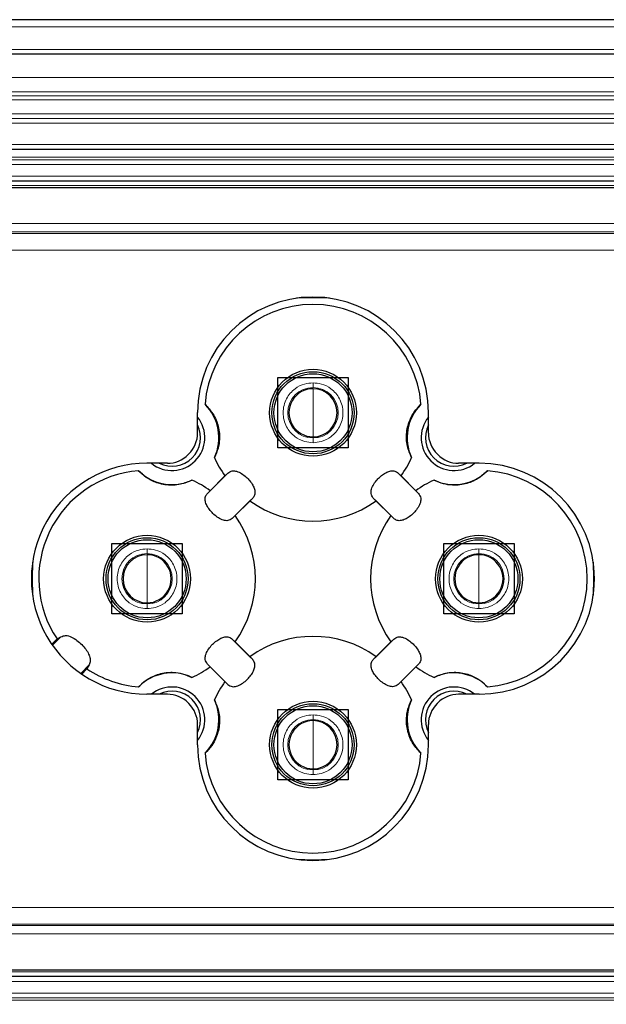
# Model space of a CAD drawing. Header units: millimetres. Extents: x 15 to 415, y 5 to 292.
# Tile 8 of 25: x 163 to 180, y 131 to 159. Entities that reach past the tile are written whole.
import ezdxf

# ---------------------------------------------------------------- set-up
doc = ezdxf.new("R2010")
doc.units = ezdxf.units.MM
doc.styles.add('SLDTEXTSTYLE0', font='TXT', dxfattribs={"width": 0.75})
doc.dimstyles.new('SLDDIMSTYLE2', dxfattribs={"dimtxt": 2.645833, "dimasz": 3.302, "dimexe": 0, "dimexo": 0.0625, "dimgap": 0.661458, "dimtad": 1, "dimdec": 0, "dimlfac": 1.5, "dimrnd": 1e-09, "dimzin": 12, "dimdsep": 46, "dimtxsty": 'SLDTEXTSTYLE0', "dimsah": 1, "dimcen": 0.09, "dimadec": 0, "dimazin": 3, "dimtfac": 1, "dimtdec": 0, "dimtofl": 0, "dimtmove": 0, "dimatfit": 3, "dimfxl": 1, "dimfrac": 2, "dimtolj": 1, "dimtzin": 12, "dimarcsym": 0})

# ---------------------------------------------------------------- blocks, each defined once
blk = doc.blocks.new('_D_8')
at = {"color": 7, "linetype": 'Continuous', "lineweight": 0}
for p, q in [((123.275, 138.493), (123.275, 99.651)), ((282.692, 127.068), (282.692, 99.651)), ((123.275, 100.651), (282.692, 100.651))]:
    blk.add_line(p, q, dxfattribs=at)
at = {"color": 7, "linetype": 'Continuous', "lineweight": 18}
for points in [[(123.275, 100.651), (126.577, 100.143), (126.577, 101.159)], [(282.692, 100.651), (279.39, 101.159), (279.39, 100.143)]]:
    blk.add_solid(points, dxfattribs=at)
at = {"color": 7, "linetype": 'Continuous', "lineweight": 18, "insert": (207.401, 104.062), "char_height": 2.6458, "attachment_point": 1, "style": 'SLDTEXTSTYLE0'}
blk.add_mtext('L+45', dxfattribs=at)

msp = doc.modelspace()

# ---------------------------------------------------------------- linework, layer by layer
at = {"color": 7, "linetype": 'Continuous', "lineweight": 25}
for p, q in [((208.199199, 158.619337), (146.208466, 158.619337)), ((208.458747, 157.64267), (146.208466, 157.64267)), ((146.208466, 154.94267), (209.176278, 154.94267)), ((146.407386, 154.04267), (209.129602, 154.04267)), ((147.208463, 153.855495), (208.942429, 153.855495)), ((170.541794, 146.456715), (170.541794, 148.456715)), ((170.541794, 148.456715), (172.541798, 148.456715)), ((172.541798, 148.456715), (172.541798, 146.456715)), ((168.262562, 146.879646), (168.262562, 147.463436)), ((174.82103, 146.879646), (174.82103, 147.463436)), ((172.541798, 146.456715), (170.541794, 146.456715)), ((167.404821, 146.021903), (166.821033, 146.021903)), ((176.262568, 146.021903), (175.67877, 146.021903)), ((169.12075, 145.742777), (168.54169, 145.163715)), ((169.041108, 145.663127), (169.12075, 145.742777)), ((173.962842, 145.742777), (174.042494, 145.663127)), ((174.541901, 145.163715), (173.962842, 145.742777)), ((168.621342, 145.243364), (169.041108, 145.663127)), ((174.042494, 145.663127), (174.46226, 145.243364)), ((168.54169, 145.163715), (168.621342, 145.243364)), ((174.46226, 145.243364), (174.541901, 145.163715)), ((169.2488, 144.456608), (169.827859, 145.03567)), ((169.748208, 144.95602), (169.328452, 144.536258)), ((169.827859, 145.03567), (169.748208, 144.95602)), ((173.335384, 144.95602), (173.255732, 145.03567)), ((173.255732, 145.03567), (173.834801, 144.456608)), ((173.75515, 144.536258), (173.335384, 144.95602)), ((169.328452, 144.536258), (169.2488, 144.456608)), ((173.834801, 144.456608), (173.75515, 144.536258)), ((165.827752, 141.74267), (165.827752, 143.74267)), ((165.827752, 143.74267), (167.827756, 143.74267)), ((167.827756, 143.74267), (167.827756, 141.74267)), ((175.255846, 141.74267), (175.255846, 143.74267)), ((175.255846, 143.74267), (177.25584, 143.74267)), ((177.25584, 143.74267), (177.25584, 141.74267)), ((167.827756, 141.74267), (165.827752, 141.74267)), ((177.25584, 141.74267), (175.255846, 141.74267)), ((164.11988, 140.883326), (164.26919, 141.032638)), ((164.26919, 141.032638), (164.380382, 141.096063)), ((169.2488, 141.028731), (169.328452, 140.949082)), ((169.827859, 140.449669), (169.2488, 141.028731)), ((169.328452, 140.949082), (169.748208, 140.529319)), ((173.834801, 141.028731), (173.255732, 140.449669)), ((173.335384, 140.529319), (173.75515, 140.949082)), ((173.75515, 140.949082), (173.834801, 141.028731)), ((169.748208, 140.529319), (169.827859, 140.449669)), ((173.255732, 140.449669), (173.335384, 140.529319)), ((165.117721, 140.18411), (164.969664, 140.036049)), ((165.181151, 140.2953), (165.117721, 140.18411)), ((168.621342, 140.241975), (168.54169, 140.321625)), ((168.54169, 140.321625), (169.12075, 139.742563)), ((169.041108, 139.822212), (168.621342, 140.241975)), ((173.962842, 139.742563), (174.541901, 140.321625)), ((174.46226, 140.241975), (174.042494, 139.822212)), ((174.541901, 140.321625), (174.46226, 140.241975)), ((169.12075, 139.742563), (169.041108, 139.822212)), ((174.042494, 139.822212), (173.962842, 139.742563)), ((167.404821, 139.463436), (166.821033, 139.463436)), ((176.262568, 139.463436), (175.67877, 139.463436)), ((170.541794, 137.028624), (170.541794, 139.028624)), ((170.541794, 139.028624), (172.541798, 139.028624)), ((172.541798, 139.028624), (172.541798, 137.028624)), ((168.262562, 138.021903), (168.262562, 138.605693)), ((174.82103, 138.021903), (174.82103, 138.605693)), ((172.541798, 137.028624), (170.541794, 137.028624)), ((205.581268, 131.44267), (146.407655, 131.44267)), ((205.768442, 131.629844), (147.208463, 131.629844))]:
    msp.add_line(p, q, dxfattribs=at)
at = {"color": 8, "linetype": 'Continuous', "lineweight": 18}
for p, q in [((146.208466, 158.419336), (208.252346, 158.419336)), ((208.423312, 157.776003), (146.208466, 157.776003)), ((146.208466, 156.976003), (208.635912, 156.976003)), ((208.742853, 156.57361), (146.208466, 156.57361)), ((208.773539, 156.458139), (146.208466, 156.458139)), ((146.208466, 156.34267), (208.804226, 156.34267)), ((208.910526, 155.94267), (146.208466, 155.94267)), ((146.208466, 155.81357), (208.944833, 155.81357)), ((208.97914, 155.684471), (146.208466, 155.684471)), ((209.140843, 155.076003), (146.208466, 155.076003)), ((209.255592, 154.644205), (146.290392, 154.644205)), ((209.237303, 154.713028), (146.375756, 154.713028)), ((146.451305, 154.511047), (209.290982, 154.511047)), ((209.262938, 154.176003), (146.503757, 154.176003)), ((146.232496, 153.909337), (208.996272, 153.909337)), ((207.913832, 152.8269), (146.541795, 152.8269)), ((207.67813, 152.591198), (146.541795, 152.591198)), ((207.63434, 152.547408), (146.541795, 152.547408)), ((146.541795, 152.076003), (207.162937, 152.076003)), ((171.541801, 148.306048), (171.541801, 148.173382)), ((171.541801, 147.456715), (171.541801, 148.140715)), ((171.541801, 146.772715), (171.541801, 147.456715)), ((171.541801, 146.740048), (171.541801, 146.607381)), ((166.827749, 143.592003), (166.827749, 143.459336)), ((176.255843, 143.592003), (176.255843, 143.459336)), ((166.827749, 142.74267), (166.827749, 143.42667)), ((176.255843, 142.74267), (176.255843, 143.42667)), ((166.827749, 142.05867), (166.827749, 142.74267)), ((176.255843, 142.05867), (176.255843, 142.74267)), ((166.827749, 142.026003), (166.827749, 141.893336)), ((176.255843, 142.026003), (176.255843, 141.893336)), ((164.380382, 141.096063), (164.13948, 140.855164)), ((164.941431, 140.05558), (165.181151, 140.2953)), ((171.541801, 138.877958), (171.541801, 138.745291)), ((171.541801, 138.028625), (171.541801, 138.712625)), ((171.541801, 137.344625), (171.541801, 138.028625)), ((171.541801, 137.311958), (171.541801, 137.179291)), ((146.541795, 133.409336), (207.547934, 133.409336)), ((146.541795, 132.937932), (207.07653, 132.937932)), ((146.541795, 132.894141), (207.032741, 132.894141)), ((146.541795, 132.658439), (206.797039, 132.658439)), ((146.231781, 131.576003), (205.714604, 131.576003)), ((205.447938, 131.309336), (146.503757, 131.309336)), ((205.419894, 130.974293), (146.451305, 130.974293)), ((146.290442, 130.841135), (205.455279, 130.841135)), ((205.473568, 130.772311), (146.377475, 130.772311))]:
    msp.add_line(p, q, dxfattribs=at)
at = {"color": 7, "linetype": 'Continuous', "lineweight": 25, "flags": 128}
for points in [[(172.00928, 150.709177), (171.541801, 150.722881), (171.074312, 150.709177)], [(163.575292, 143.210152), (163.561583, 142.74267), (163.575292, 142.275187)], [(179.508309, 142.275187), (179.522008, 142.74267), (179.508309, 143.210152)], [(171.074312, 134.776162), (171.541801, 134.762458), (172.00928, 134.776162)]]:
    msp.add_lwpolyline(points, dxfattribs=at)
at = {"color": 7, "linetype": 'Continuous', "lineweight": 25}
for centre, radius in [((171.5418, 147.456712), 1.233334), ((171.541801, 147.456714), 1.166668), ((171.541796, 147.456715), 1.10963), ((166.827749, 142.74267), 1.233334), ((166.827753, 142.742667), 1.166663), ((166.827754, 142.74267), 1.10963), ((176.255843, 142.74267), 1.233334), ((176.255845, 142.742671), 1.166666), ((176.255842, 142.742672), 1.109626), ((171.5418, 138.028622), 1.233334), ((171.541801, 138.028622), 1.166666), ((171.541796, 138.028624), 1.10963)]:
    msp.add_circle(centre, radius, dxfattribs=at)
for centre, radius, start, end in [((171.541796, 147.463436), 3.279234, 0.0000108, 179.9999892), ((171.541796, 147.456714), 3.077408, 4.4658382, 175.5341618), ((171.541798, 147.456715), 0.684, 89.99974, 270.00026), ((171.541794, 147.456715), 0.684, 270.0005721, 89.9994279), ((167.5349, 146.749616), 1.333297, 334.7762676, 45.2396812), ((175.548744, 146.749607), 1.333341, 134.7616428, 205.2224083), ((167.534902, 146.749602), 0.813401, 314.998015, 26.5442885), ((167.534877, 146.749603), 0.933321, 314.9997107, 38.7693718), ((175.548738, 146.749609), 0.933335, 141.2318088, 308.7683268), ((175.548737, 146.749609), 0.81344, 153.4576862, 296.5424768), ((167.429212, 146.879648), 0.83335, 314.8313571, 359.9998167), ((175.654334, 146.879639), 0.833304, 179.9995564, 225.1709119), ((167.404829, 146.855226), 0.833323, 269.9994856, 315.1698243), ((171.098474, 143.186179), 4.372916, 134.807863, 135.1955377), ((170.778368, 141.979492), 6.079473, 44.8588742, 45.1377252), ((175.678773, 146.855226), 0.833323, 224.8301757, 269.9998314), ((166.821028, 142.74267), 3.279233, 89.9999024, 270.0000976), ((167.534864, 146.74961), 0.933335, 231.2316878, 314.9999646), ((167.534861, 146.749596), 0.813427, 243.4573557, 315.0003491), ((171.541296, 147.456464), 3.076849, 204.4813744, 215.6511538), ((171.541539, 147.456854), 3.077699, 324.3512636, 335.5178533), ((176.262564, 142.74267), 3.279233, 270.0000759, 89.9999241), ((166.827761, 142.742664), 3.077414, 94.4660411, 213.7568545), ((167.534857, 146.749615), 1.333339, 224.7615393, 295.2225212), ((175.548734, 146.749615), 1.333339, 244.7774788, 315.2384607), ((176.255848, 142.74267), 3.077406, 274.4657191, 85.5342809), ((166.82806, 142.743183), 3.076811, 54.3496076, 65.5194984), ((176.255777, 142.742819), 3.077245, 114.4818478, 125.6499985), ((171.541796, 147.456716), 3.077408, 234.3505608, 305.6494392), ((166.827718, 142.74267), 3.077438, 324.3509714, 35.6490286), ((176.25583, 142.74267), 3.077395, 144.3503962, 215.6496038), ((166.827756, 142.74267), 0.684, 90.0005786, 269.9994214), ((166.827752, 142.74267), 0.684, 269.9997465, 90.0002535), ((176.25584, 142.74267), 0.684, 89.9997465, 270.0002535), ((176.255846, 142.74267), 0.684, 269.9997465, 90.0002535), ((171.541796, 138.028623), 3.077408, 54.3505608, 125.6494392), ((166.827763, 142.742696), 3.077435, 236.2430541, 265.5339586), ((166.82806, 142.742156), 3.076811, 294.4805016, 305.6503924), ((176.255777, 142.742521), 3.077245, 234.3500015, 245.5181522), ((167.534857, 138.735725), 1.333339, 64.7774788, 135.2384607), ((171.541296, 138.028875), 3.076849, 144.3488462, 155.5186256), ((171.541539, 138.028485), 3.077699, 24.4821467, 35.6487364), ((175.548734, 138.735725), 1.333339, 44.7615393, 115.2225212), ((167.534864, 138.735736), 0.93333, 321.2311358, 128.7685659), ((167.534859, 138.735731), 0.813437, 333.4575213, 116.54212), ((175.548738, 138.73573), 0.933335, 51.2316732, 218.7681912), ((175.548737, 138.73573), 0.81344, 63.4575232, 206.5423138), ((167.404829, 138.630113), 0.833323, 44.8301757, 90.0005144), ((167.5349, 138.735723), 1.333297, 314.7603188, 25.2237324), ((175.548744, 138.735733), 1.333341, 154.7775917, 225.2383572), ((175.678773, 138.630113), 0.833323, 90.0001686, 135.1698243), ((171.098474, 142.29916), 4.372916, 224.8044623, 225.192137), ((167.429212, 138.605691), 0.83335, 0.0001833, 45.1686429), ((175.654334, 138.6057), 0.833304, 134.8290881, 180.0004436), ((170.778368, 143.505848), 6.079473, 314.8622748, 315.1411258), ((171.541798, 138.028625), 0.684, 89.99974, 270.00026), ((171.541794, 138.028625), 0.684, 270.0005721, 89.9994279), ((171.541796, 138.021904), 3.279234, 180.0000108, 359.9999892), ((171.541796, 138.028624), 3.077408, 184.4658108, 355.5341892)]:
    msp.add_arc(centre, radius, start, end, dxfattribs=at)
at = {"color": 8, "linetype": 'Continuous', "lineweight": 18}
for centre, start, end in [((171.541801, 147.456715), 90.0000248, 269.9999752), ((171.5418, 147.456715), 270.0000248, 89.9999752), ((166.827749, 142.74267), 90.0000248, 269.9999752), ((166.827749, 142.74267), 270.0000248, 89.9999752), ((176.255843, 142.74267), 90.0000248, 269.9999752), ((176.255842, 142.74267), 270.0000248, 89.9999752), ((171.541801, 138.028624), 90.0000248, 269.9999752), ((171.5418, 138.028624), 270.0000248, 89.9999752)]:
    msp.add_arc(centre, 0.716667, start, end, dxfattribs=at)
for points, knots in [([(171.541801, 148.306048), (171.461495, 148.299378), (171.27961, 148.284272), (171.057048, 148.167946), (170.89146, 148.014251), (170.782847, 147.85417), (170.709785, 147.665878), (170.683673, 147.456715), (170.709786, 147.247552), (170.782887, 147.059146), (170.891549, 146.899091), (171.057153, 146.745425), (171.279611, 146.629157), (171.461495, 146.614051), (171.541801, 146.607381)], [0, 0, 0, 0, 0.090314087, 0.204553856, 0.274316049, 0.34394429, 0.420789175, 0.500000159, 0.579211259, 0.656056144, 0.725818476, 0.795446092, 0.909685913, 1, 1, 1, 1]), ([(171.541801, 146.607381), (171.622108, 146.614051), (171.803996, 146.629156), (172.026536, 146.745484), (172.192172, 146.899172), (172.301219, 147.06024), (172.374804, 147.248532), (172.399297, 147.456835), (172.374772, 147.665023), (172.301107, 147.853399), (172.192095, 148.014353), (172.026428, 148.167998), (171.803996, 148.284274), (171.622108, 148.299379), (171.541801, 148.306048)], [0, 0, 0, 0, 0.090307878, 0.204539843, 0.274294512, 0.343917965, 0.422027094, 0.500000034, 0.57810944, 0.656081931, 0.72583746, 0.795460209, 0.909692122, 1, 1, 1, 1]), ([(166.827749, 143.592003), (166.747443, 143.585333), (166.565558, 143.570227), (166.342996, 143.453905), (166.177417, 143.300202), (166.068808, 143.140123), (165.995725, 142.951836), (165.96964, 142.74267), (165.995725, 142.533503), (166.06885, 142.345107), (166.177495, 142.185042), (166.343103, 142.031381), (166.565558, 141.915112), (166.747443, 141.900006), (166.827749, 141.893336)], [0, 0, 0, 0, 0.0903143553, 0.2045545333, 0.2743141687, 0.3439426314, 0.4207890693, 0.4999999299, 0.579210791, 0.6560572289, 0.7258176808, 0.7954454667, 0.9096856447, 1, 1, 1, 1]), ([(166.827749, 141.893336), (166.908059, 141.900005), (167.089949, 141.915107), (167.312485, 142.031446), (167.478131, 142.185123), (167.587177, 142.346195), (167.660762, 142.534487), (167.685255, 142.74279), (167.66073, 142.950977), (167.587065, 143.139353), (167.478053, 143.300311), (167.312377, 143.453946), (167.089949, 143.570233), (166.908059, 143.585335), (166.827749, 143.592003)], [0, 0, 0, 0, 0.090311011, 0.204538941, 0.274295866, 0.3439189, 0.422027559, 0.499999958, 0.578108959, 0.65608096, 0.725835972, 0.795461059, 0.909688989, 1, 1, 1, 1]), ([(176.255843, 143.592003), (176.175537, 143.585333), (175.993652, 143.570227), (175.771089, 143.453905), (175.605512, 143.300202), (175.4969, 143.140123), (175.423823, 142.951835), (175.397717, 142.74267), (175.423823, 142.533504), (175.496943, 142.345107), (175.605589, 142.185042), (175.771196, 142.031381), (175.993652, 141.915112), (176.175537, 141.900006), (176.255843, 141.893336)], [0, 0, 0, 0, 0.090314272, 0.204554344, 0.274313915, 0.343942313, 0.420788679, 0.49999993, 0.579211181, 0.656057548, 0.725817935, 0.795445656, 0.909685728, 1, 1, 1, 1]), ([(176.255843, 141.893336), (176.336149, 141.900006), (176.518038, 141.915111), (176.740577, 142.031439), (176.906215, 142.185127), (177.015259, 142.346197), (177.088859, 142.534485), (177.113347, 142.74279), (177.088827, 142.95098), (177.015147, 143.139352), (176.906138, 143.300308), (176.74047, 143.453953), (176.518038, 143.570229), (176.336149, 143.585334), (176.255843, 143.592003)], [0, 0, 0, 0, 0.090307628, 0.204539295, 0.274293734, 0.34391701, 0.422027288, 0.499999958, 0.578109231, 0.65608285, 0.725838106, 0.795460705, 0.909692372, 1, 1, 1, 1]), ([(171.541801, 138.877958), (171.461495, 138.871288), (171.27961, 138.856182), (171.057048, 138.739855), (170.89146, 138.58616), (170.782847, 138.42608), (170.709785, 138.237788), (170.683673, 138.028624), (170.709786, 137.819461), (170.782887, 137.631056), (170.891549, 137.471), (171.057153, 137.317335), (171.279611, 137.201067), (171.461495, 137.185961), (171.541801, 137.179291)], [0, 0, 0, 0, 0.090314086, 0.204553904, 0.274316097, 0.343944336, 0.42078922, 0.500000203, 0.579211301, 0.656056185, 0.725818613, 0.795446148, 0.909685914, 1, 1, 1, 1]), ([(171.541801, 137.179291), (171.622107, 137.185961), (171.803995, 137.201066), (172.026536, 137.317394), (172.192172, 137.471082), (172.301219, 137.632149), (172.374804, 137.820442), (172.399297, 138.028745), (172.374772, 138.236932), (172.301108, 138.425309), (172.192095, 138.586262), (172.026428, 138.739908), (171.803996, 138.856183), (171.622108, 138.871289), (171.541801, 138.877958)], [0, 0, 0, 0, 0.090307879, 0.204539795, 0.274294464, 0.343917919, 0.422027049, 0.49999999, 0.578109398, 0.656081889, 0.725837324, 0.795460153, 0.909692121, 1, 1, 1, 1])]:
    msp.add_open_spline(points, degree=3, knots=knots, dxfattribs=at)
at = {"color": 7, "linetype": 'Continuous', "lineweight": 25}
for points, knots in [([(168.473731, 147.696335), (168.553641, 147.611356), (168.67991, 147.477079), (168.79178, 147.25471), (168.854782, 147.066013), (168.885075, 146.8805), (168.88758, 146.672587), (168.853728, 146.435825), (168.780196, 146.26978), (168.741068, 146.181426)], [0, 0, 0, 0, 0.21035509, 0.332388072, 0.448353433, 0.570656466, 0.671739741, 0.825328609, 1, 1, 1, 1]), ([(174.342524, 146.181426), (174.296526, 146.288623), (174.223845, 146.458008), (174.194852, 146.705236), (174.200248, 146.904099), (174.235286, 147.088775), (174.304093, 147.284987), (174.416929, 147.495865), (174.542854, 147.62671), (174.60986, 147.696335)], [0, 0, 0, 0, 0.210355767, 0.332387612, 0.448353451, 0.570657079, 0.671740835, 0.825328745, 1, 1, 1, 1]), ([(168.10304, 145.543396), (167.995842, 145.497399), (167.826458, 145.424718), (167.579233, 145.395727), (167.380372, 145.401115), (167.195694, 145.436154), (166.999477, 145.504957), (166.788599, 145.617802), (166.657753, 145.743727), (166.588128, 145.810733)], [0, 0, 0, 0, 0.2103558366, 0.332383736, 0.4483484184, 0.5706527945, 0.6717400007, 0.8253283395, 1, 1, 1, 1]), ([(169.12075, 145.742777), (169.161971, 145.76975), (169.239165, 145.820262), (169.386332, 145.796646), (169.518113, 145.73218), (169.642893, 145.635396), (169.74848, 145.525009), (169.830331, 145.409121), (169.883191, 145.29203), (169.899492, 145.175617), (169.872421, 145.086039), (169.838252, 145.047417), (169.827859, 145.03567)], [0, 0, 0, 0, 0.111916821, 0.20958357, 0.331921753, 0.457806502, 0.578928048, 0.690970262, 0.790687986, 0.878927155, 0.963176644, 1, 1, 1, 1]), ([(173.255732, 145.03567), (173.228762, 145.07689), (173.178255, 145.154082), (173.20187, 145.301255), (173.266317, 145.433005), (173.342291, 145.530974), (173.426285, 145.619297), (173.513353, 145.694832), (173.631247, 145.76793), (173.74792, 145.808212), (173.86888, 145.810798), (173.930944, 145.765868), (173.962842, 145.742777)], [0, 0, 0, 0, 0.11195953, 0.20966903, 0.332063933, 0.458003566, 0.499483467, 0.619481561, 0.728790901, 0.823978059, 0.909533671, 1, 1, 1, 1]), ([(176.495463, 145.810733), (176.410487, 145.730822), (176.276213, 145.60455), (176.05384, 145.492695), (175.865145, 145.429686), (175.679631, 145.3994), (175.471717, 145.396889), (175.234953, 145.430734), (175.068906, 145.504268), (174.980552, 145.543396)], [0, 0, 0, 0, 0.2103528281, 0.33238592, 0.4483491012, 0.5706545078, 0.6717358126, 0.8253286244, 1, 1, 1, 1]), ([(169.2488, 144.456608), (169.207579, 144.429634), (169.130384, 144.379122), (168.983218, 144.402738), (168.851437, 144.467204), (168.726657, 144.563989), (168.621069, 144.674375), (168.539219, 144.790264), (168.48636, 144.907354), (168.470053, 145.023771), (168.497143, 145.113339), (168.531302, 145.151967), (168.54169, 145.163715)], [0, 0, 0, 0, 0.111917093, 0.20958408, 0.331922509, 0.457807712, 0.578929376, 0.690972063, 0.790689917, 0.878929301, 0.963181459, 1, 1, 1, 1]), ([(174.541901, 145.163715), (174.568876, 145.122495), (174.619391, 145.045304), (174.595773, 144.898129), (174.531326, 144.766379), (174.455352, 144.668411), (174.371357, 144.580085), (174.284282, 144.50456), (174.166395, 144.431451), (174.049724, 144.391173), (173.928763, 144.388586), (173.866699, 144.433516), (173.834801, 144.456608)], [0, 0, 0, 0, 0.111962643, 0.209671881, 0.332066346, 0.458005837, 0.499485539, 0.619489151, 0.728791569, 0.823978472, 0.909533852, 1, 1, 1, 1]), ([(164.380382, 141.096063), (164.424473, 141.11145), (164.523583, 141.146036), (164.687998, 141.091871), (164.839133, 140.997976), (164.974646, 140.877666), (165.086877, 140.747443), (165.170289, 140.613399), (165.216338, 140.480458), (165.216009, 140.368909), (165.18977, 140.313502), (165.181151, 140.2953)], [0, 0, 0, 0, 0.103235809, 0.2320605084, 0.3703339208, 0.5076429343, 0.6390477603, 0.7582819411, 0.8621523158, 0.9547164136, 1, 1, 1, 1]), ([(168.54169, 140.321625), (168.514714, 140.362844), (168.464197, 140.440036), (168.487835, 140.587207), (168.552261, 140.718963), (168.62824, 140.816929), (168.712234, 140.905254), (168.79931, 140.980779), (168.917199, 141.053891), (169.033875, 141.094165), (169.154838, 141.096753), (169.216902, 141.051823), (169.2488, 141.028731)], [0, 0, 0, 0, 0.111962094, 0.209671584, 0.332062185, 0.458001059, 0.499480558, 0.619483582, 0.728785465, 0.823979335, 0.909534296, 1, 1, 1, 1]), ([(173.834801, 141.028731), (173.87602, 141.055705), (173.95321, 141.106219), (174.100377, 141.082599), (174.232163, 141.018139), (174.356944, 140.92135), (174.462532, 140.810965), (174.544383, 140.695075), (174.597242, 140.577985), (174.613547, 140.46157), (174.586462, 140.371995), (174.552293, 140.333372), (174.541901, 140.321625)], [0, 0, 0, 0, 0.111909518, 0.209576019, 0.331920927, 0.457805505, 0.578926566, 0.690968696, 0.790686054, 0.878924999, 0.963176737, 1, 1, 1, 1]), ([(169.12075, 139.742563), (169.16197, 139.715589), (169.239164, 139.665076), (169.386338, 139.688696), (169.518086, 139.753143), (169.616055, 139.829114), (169.704383, 139.913107), (169.779916, 140.000179), (169.853012, 140.118075), (169.893297, 140.234746), (169.895878, 140.355707), (169.85095, 140.417771), (169.827859, 140.449669)], [0, 0, 0, 0, 0.111964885, 0.209673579, 0.332064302, 0.458003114, 0.499484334, 0.619487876, 0.728790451, 0.823980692, 0.909533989, 1, 1, 1, 1]), ([(173.962842, 139.742563), (173.921624, 139.715589), (173.844434, 139.665075), (173.697267, 139.688695), (173.565481, 139.753156), (173.440699, 139.849944), (173.335111, 139.96033), (173.25326, 140.076219), (173.200402, 140.193308), (173.184095, 140.309725), (173.211184, 140.399293), (173.245344, 140.437922), (173.255732, 140.449669)], [0, 0, 0, 0, 0.111910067, 0.209577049, 0.331922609, 0.457807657, 0.57892949, 0.690971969, 0.79068993, 0.878929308, 0.963181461, 1, 1, 1, 1]), ([(166.588128, 139.674606), (166.673108, 139.754517), (166.807387, 139.880787), (167.029762, 139.992644), (167.218456, 140.055653), (167.40397, 140.08594), (167.611881, 140.088451), (167.848642, 140.054603), (168.014685, 139.981071), (168.10304, 139.941943)], [0, 0, 0, 0, 0.210357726, 0.332390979, 0.448354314, 0.570659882, 0.67174132, 0.825328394, 1, 1, 1, 1]), ([(174.980552, 139.941943), (175.08775, 139.987941), (175.257136, 140.060623), (175.504366, 140.089612), (175.70323, 140.084224), (175.887906, 140.049187), (176.084117, 139.980379), (176.294992, 139.867538), (176.425838, 139.741613), (176.495463, 139.674606)], [0, 0, 0, 0, 0.210355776, 0.332389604, 0.448354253, 0.570658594, 0.671740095, 0.825328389, 1, 1, 1, 1]), ([(168.741068, 139.303913), (168.787066, 139.196716), (168.859748, 139.027331), (168.888736, 138.780103), (168.883358, 138.58124), (168.848315, 138.396564), (168.779509, 138.200353), (168.666672, 137.989472), (168.540741, 137.858628), (168.473731, 137.789004)], [0, 0, 0, 0, 0.210354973, 0.332386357, 0.44835158, 0.570654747, 0.671738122, 0.825325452, 1, 1, 1, 1]), ([(174.60986, 137.789004), (174.529948, 137.873982), (174.403678, 138.008257), (174.291824, 138.230632), (174.228819, 138.419326), (174.198526, 138.60484), (174.196024, 138.812751), (174.22986, 139.049515), (174.303395, 139.215559), (174.342524, 139.303913)], [0, 0, 0, 0, 0.210355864, 0.332386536, 0.448352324, 0.570655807, 0.671739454, 0.825327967, 1, 1, 1, 1])]:
    msp.add_open_spline(points, degree=3, knots=knots, dxfattribs=at)

# ---------------------------------------------------------------- dimensions: what is measured, and where the dimension line sits
at = {"color": 7, "linetype": 'Continuous', "lineweight": 18}
dim = msp.add_linear_dim(base=(282.692262, 100.651264), p1=(123.275132, 139.49267), p2=(282.692262, 128.067989), text='L+45', dimstyle='SLDDIMSTYLE2', dxfattribs=at)
dim.commit()
dim.dimension.update_dxf_attribs({"geometry": '_D_8', "text_midpoint": (211.240199, 100.651264), "dimtype": 160})

doc.saveas('drawing.dxf')
